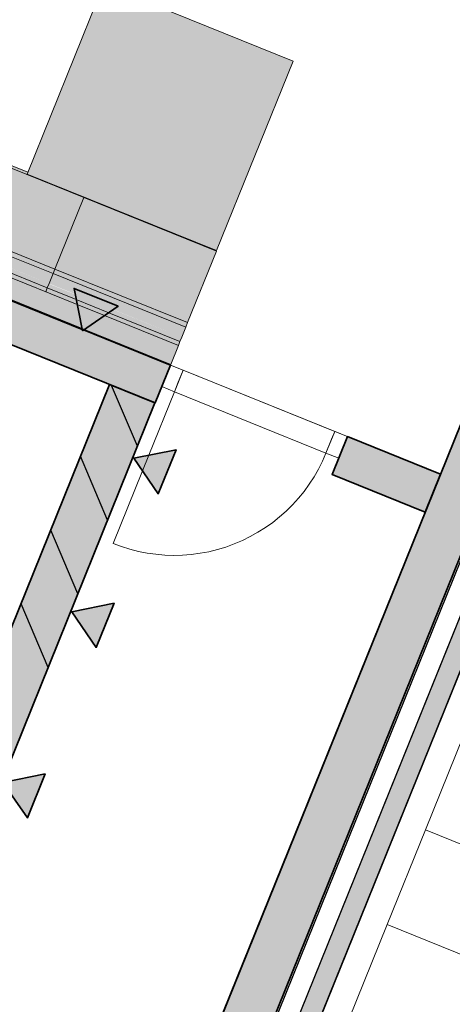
# Model space of a CAD drawing. Header units: millimetres. Extents: x -526411 to -400573, y 47353 to 130199.
# Tile 121 of 256: x -482888 to -480772, y 71515 to 76331. Entities that reach past the tile are written whole.
import ezdxf

# ---------------------------------------------------------------- set-up
doc = ezdxf.new("R2010")
doc.units = ezdxf.units.MM
for name, color, linetype, lineweight in [('01_ALGEMEEN', 7, 'Continuous', 18), ('65_BRANDWEERSYMBOLEN', 7, 'Continuous', 18), ('A-FLOR', 192, 'Continuous', 18), ('I-FURN', 30, 'Continuous', 18), ('m-pg-03_AI_dwg', 8, 'Continuous', 18)]:
    doc.layers.add(name, color=color, linetype=linetype, lineweight=lineweight)

# ---------------------------------------------------------------- blocks, each defined once
blk = doc.blocks.new('80_KA_SL_single lounge open hoek - LWP-2-3088623-3e Verdieping - Percelen telling LI')
at = {"layer": 'I-FURN'}
for points in [[(1400, 600), (1400, 1600), (400, 1600), (400, 600), (1120.9, 600)], [(700, 598), (700, 600), (400, 601.6), (400, 609.4), (0, 608.5), (0.8, 598), (454.8, 598)], [(700, 220), (700, 598), (0, 598), (0.9, 220), (696.2, 220)], [(1400, 220), (1400, 598), (700, 598), (700, 220), (1396.2, 220)], [(1400, 598), (1399.2, 600), (1394.9, 598)], [(700, 195.8), (700, 220), (0, 220), (0.9, 195.8), (678.8, 195.8)], [(700, 143.4), (700, 195.8), (0, 195.8), (0.9, 143.4), (699.4, 143.4)], [(1400, 195.8), (1400, 220), (700, 220), (700, 195.8), (1378.8, 195.8)], [(1400, 143.4), (1400, 195.8), (700, 195.8), (700, 143.4), (1399.4, 143.4)], [(700, 120.5), (698, 143.4), (0, 141.8), (0.9, 120.5), (647.7, 120.5)], [(700, 100), (700, 120.5), (0, 120.5), (0.9, 100), (656, 100)], [(1400, 0), (1400, 100), (0, 100), (0, 0), (1398.5, 0)], [(1400, 120.5), (1398, 143.4), (700, 141.8), (700, 120.5), (1391.7, 120.5)], [(1400, 100), (1400, 120.5), (700, 120.5), (700, 100), (1358.1, 100)]]:
    blk.add_hatch(color=122, dxfattribs=at).paths.add_polyline_path(points, flags=0)
for p, q in [((1400, 1600), (400, 1600)), ((400, 1600), (400, 600)), ((1400, 600), (1400, 1600)), ((400, 609.4), (0, 609.4)), ((0, 598), (0, 609.4)), ((0, 220), (0, 598)), ((700, 598), (0, 598)), ((400, 600), (1400, 600)), ((700, 598), (700, 220)), ((700, 220), (700, 598)), ((1400, 598), (700, 598)), ((1400, 598), (1400, 220)), ((700, 220), (0, 220)), ((700, 195.8), (0, 195.8)), ((700, 220), (700, 195.8)), ((700, 195.8), (700, 220)), ((1400, 220), (700, 220)), ((700, 195.8), (700, 143.4)), ((700, 143.4), (700, 195.8)), ((1400, 195.8), (700, 195.8)), ((1400, 220), (1400, 195.8)), ((1400, 195.8), (1400, 143.4)), ((0, 102.1), (0, 120.5)), ((124, 120.5), (0, 120.5)), ((110.4, 100), (0, 100)), ((0, 100), (0, 49)), ((866.4, 100), (110.4, 100)), ((700, 120.5), (124, 120.5)), ((700, 143.4), (700, 120.5)), ((700, 120.5), (700, 143.4)), ((700, 120.5), (700, 100)), ((700, 100), (700, 120.5)), ((852.8, 120.5), (700, 120.5)), ((1023.9, 120.5), (852.8, 120.5)), ((1010.3, 100), (866.4, 100)), ((1400, 100), (1010.3, 100)), ((1400, 120.5), (1023.9, 120.5)), ((1400, 143.4), (1400, 120.5)), ((1400, 120.5), (1400, 100)), ((1400, 0), (1400, 100)), ((0, 49), (0, 0)), ((0, 0), (32.4, 0)), ((32.4, 0), (44.3, 0)), ((44.3, 0), (932.5, 0)), ((932.5, 0), (944.2, 0)), ((944.2, 0), (1400, 0))]:
    blk.add_line(p, q, dxfattribs=at)
blk = doc.blocks.new('m-pg-03_AI_dwg_block 32-639000-3e Verdieping - Percelen telling LI')
at = {"layer": '01_ALGEMEEN', "color": 253, "lineweight": 25}
blk.add_line((-939.31, -1218.81), (-524.53, -192.19), dxfattribs=at)
blk = doc.blocks.new('m-pg-03_AI_dwg_block 33-639001-3e Verdieping - Percelen telling LI')
at = {"layer": '01_ALGEMEEN', "color": 253, "lineweight": 25}
blk.add_line((-941.81, -1212.95), (-530.41, -194.67), dxfattribs=at)
blk = doc.blocks.new('m-pg-03_AI_dwg_block 34-639002-3e Verdieping - Percelen telling LI')
at = {"layer": '01_ALGEMEEN', "color": 253, "lineweight": 25}
for p, q in [((-867.27, -434.54), (-895.24, -423.24)), ((-866.94, -434.67), (-867.27, -434.54)), ((-829.68, -449.73), (-866.94, -434.67)), ((-829.38, -449.86), (-829.68, -449.73)), ((-792.1, -464.92), (-829.38, -449.86)), ((-791.81, -465.04), (-792.1, -464.92)), ((-754.52, -480.11), (-791.81, -465.04)), ((-754.24, -480.22), (-754.52, -480.11)), ((-735.1, -487.95), (-754.24, -480.22))]:
    blk.add_line(p, q, dxfattribs=at)
blk = doc.blocks.new('m-pg-03_AI_dwg_block 232-639200-3e Verdieping - Percelen telling LI')
at = {"layer": '01_ALGEMEEN', "color": 253, "lineweight": 25}
blk.add_line((-832, -698.91), (-748.5, -492.25), dxfattribs=at)
blk = doc.blocks.new('m-pg-03_AI_dwg_block 233-639201-3e Verdieping - Percelen telling LI')
at = {"layer": '01_ALGEMEEN', "color": 253, "lineweight": 25}
for p, q in [((-738.48, -496.3), (-735.1, -487.95)), ((-822, -702.99), (-738.48, -496.3))]:
    blk.add_line(p, q, dxfattribs=at)
blk = doc.blocks.new('m-pg-03_AI_dwg_block 905-639873-3e Verdieping - Percelen telling LI')
at = {"layer": '01_ALGEMEEN', "color": 253, "lineweight": 25}
blk.add_line((-762.06, -554.56), (-768.02, -540.53), dxfattribs=at)
blk = doc.blocks.new('m-pg-03_AI_dwg_block 906-639874-3e Verdieping - Percelen telling LI')
at = {"layer": '01_ALGEMEEN', "color": 253, "lineweight": 25}
blk.add_line((-755.5, -538.34), (-761.45, -524.3), dxfattribs=at)
blk = doc.blocks.new('m-pg-03_AI_dwg_block 907-639875-3e Verdieping - Percelen telling LI')
at = {"layer": '01_ALGEMEEN', "color": 253, "lineweight": 25}
blk.add_line((-748.94, -522.1), (-754.89, -508.05), dxfattribs=at)
blk = doc.blocks.new('m-pg-03_AI_dwg_block 908-639876-3e Verdieping - Percelen telling LI')
at = {"layer": '01_ALGEMEEN', "color": 253, "lineweight": 25}
blk.add_line((-742.37, -505.85), (-748.07, -492.43), dxfattribs=at)
blk = doc.blocks.new('m-pg-03_AI_dwg_block 1047-640015-3e Verdieping - Percelen telling LI')
at = {"layer": '01_ALGEMEEN', "color": 253, "lineweight": 25}
for p, q in [((-675.6, -511.98), (-555.81, -215.49)), ((-678.97, -520.33), (-675.6, -511.98)), ((-774.98, -757.96), (-678.97, -520.33))]:
    blk.add_line(p, q, dxfattribs=at)
blk = doc.blocks.new('m-pg-03_AI_dwg_block 1048-640016-3e Verdieping - Percelen telling LI')
at = {"layer": '01_ALGEMEEN', "color": 253, "lineweight": 25}
blk.add_line((-828.04, -919.34), (-544.77, -218.22), dxfattribs=at)
blk = doc.blocks.new('m-pg-03_AI_dwg_block 1069-640037-3e Verdieping - Percelen telling LI')
at = {"layer": '01_ALGEMEEN', "color": 253, "lineweight": 25}
blk.add_line((-748.53, -492.23), (-898.62, -431.58), dxfattribs=at)
blk = doc.blocks.new('m-pg-03_AI_dwg_block 1321-640289-3e Verdieping - Percelen telling LI')
at = {"layer": '01_ALGEMEEN', "color": 53, "lineweight": 35}
for p, q in [((-748.53, -492.23), (-738.51, -496.28)), ((-738.51, -496.29), (-822.01, -702.95))]:
    blk.add_line(p, q, dxfattribs=at)
at = {"layer": '01_ALGEMEEN', "color": 53, "lineweight": 35, "flags": 128}
blk.add_lwpolyline([(-822.01, -702.95), (-832.03, -698.9), (-748.53, -492.24)], dxfattribs=at)
blk = doc.blocks.new('m-pg-03_AI_dwg_block 1322-640290-3e Verdieping - Percelen telling LI')
at = {"layer": '01_ALGEMEEN'}
blk.add_hatch(color=10, dxfattribs=at).paths.add_polyline_path([(-822.01, -702.95), (-738.51, -496.28), (-748.53, -492.24), (-832.03, -698.9)], flags=0)
at = {"layer": '01_ALGEMEEN', "color": 133}
blk.add_line((-748.53, -492.23), (-738.51, -496.28), dxfattribs=at)
at = {"layer": '01_ALGEMEEN', "color": 133, "flags": 128}
blk.add_lwpolyline([(-738.51, -496.29), (-822.01, -702.95), (-832.03, -698.9), (-748.53, -492.24)], dxfattribs=at)
blk = doc.blocks.new('m-pg-03_AI_dwg_block 1323-640291-3e Verdieping - Percelen telling LI')
at = {"layer": '01_ALGEMEEN', "color": 133}
blk.add_line((-738.51, -496.29), (-822.01, -702.95), dxfattribs=at)
blk = doc.blocks.new('m-pg-03_AI_dwg_block 1324-640292-3e Verdieping - Percelen telling LI')
at = {"layer": '01_ALGEMEEN', "color": 133}
blk.add_line((-832.03, -698.9), (-748.53, -492.24), dxfattribs=at)
blk = doc.blocks.new('m-pg-03_AI_dwg_block 1325-640293-3e Verdieping - Percelen telling LI')
at = {"layer": '01_ALGEMEEN', "color": 133}
blk.add_line((-748.53, -492.23), (-738.51, -496.28), dxfattribs=at)
blk = doc.blocks.new('m-pg-03_AI_dwg_block 1535-640503-3e Verdieping - Percelen telling LI')
at = {"layer": '01_ALGEMEEN', "color": 53, "lineweight": 35}
for p, q in [((-867.27, -434.54), (-866.94, -434.67)), ((-866.94, -434.67), (-829.69, -449.73)), ((-829.69, -449.73), (-829.37, -449.85)), ((-829.37, -449.85), (-792.1, -464.92)), ((-792.1, -464.92), (-791.8, -465.04)), ((-791.8, -465.04), (-754.52, -480.11)), ((-754.52, -480.11), (-754.24, -480.22))]:
    blk.add_line(p, q, dxfattribs=at)
at = {"layer": '01_ALGEMEEN', "color": 53, "lineweight": 35, "flags": 128}
for points in [[(-898.62, -431.58), (-895.24, -423.23), (-867.27, -434.54)], [(-754.24, -480.22), (-735.1, -487.95), (-738.48, -496.3), (-898.62, -431.58)]]:
    blk.add_lwpolyline(points, dxfattribs=at)
blk = doc.blocks.new('m-pg-03_AI_dwg_block 1536-640504-3e Verdieping - Percelen telling LI')
at = {"layer": '01_ALGEMEEN'}
blk.add_hatch(color=10, dxfattribs=at).paths.add_polyline_path([(-738.48, -496.3), (-735.1, -487.95), (-895.24, -423.23), (-898.62, -431.58), (-746.64, -493)], flags=0)
at = {"layer": '01_ALGEMEEN', "color": 133}
for p, q in [((-867.27, -434.54), (-866.94, -434.67)), ((-866.94, -434.67), (-829.69, -449.73)), ((-829.69, -449.73), (-829.37, -449.85)), ((-829.37, -449.85), (-792.1, -464.92)), ((-792.1, -464.92), (-791.8, -465.04)), ((-791.8, -465.04), (-754.52, -480.11)), ((-754.52, -480.11), (-754.24, -480.22))]:
    blk.add_line(p, q, dxfattribs=at)
at = {"layer": '01_ALGEMEEN', "color": 133, "flags": 128}
for points in [[(-898.62, -431.58), (-895.24, -423.23), (-867.27, -434.54)], [(-754.24, -480.22), (-735.1, -487.95), (-738.48, -496.3), (-898.62, -431.58)]]:
    blk.add_lwpolyline(points, dxfattribs=at)
blk = doc.blocks.new('m-pg-03_AI_dwg_block 1537-640505-3e Verdieping - Percelen telling LI')
at = {"layer": '01_ALGEMEEN', "color": 133}
for p, q in [((-895.24, -423.23), (-867.27, -434.54)), ((-867.27, -434.54), (-866.94, -434.67)), ((-866.94, -434.67), (-829.69, -449.73)), ((-829.69, -449.73), (-829.37, -449.85)), ((-829.37, -449.85), (-792.1, -464.92)), ((-792.1, -464.92), (-791.8, -465.04)), ((-791.8, -465.04), (-754.52, -480.11)), ((-754.52, -480.11), (-754.24, -480.22)), ((-754.24, -480.22), (-735.1, -487.95))]:
    blk.add_line(p, q, dxfattribs=at)
blk = doc.blocks.new('m-pg-03_AI_dwg_block 1538-640506-3e Verdieping - Percelen telling LI')
at = {"layer": '01_ALGEMEEN', "color": 133}
blk.add_line((-738.48, -496.3), (-898.62, -431.58), dxfattribs=at)
blk = doc.blocks.new('m-pg-03_AI_dwg_block 1540-640508-3e Verdieping - Percelen telling LI')
at = {"layer": '01_ALGEMEEN', "color": 133}
blk.add_line((-735.1, -487.95), (-738.48, -496.3), dxfattribs=at)
blk = doc.blocks.new('m-pg-03_AI_dwg_block 1673-640641-3e Verdieping - Percelen telling LI')
at = {"layer": '01_ALGEMEEN', "color": 253, "lineweight": 25, "flags": 128}
blk.add_lwpolyline([(-530.41, -194.67), (-524.55, -192.18), (-939.32, -1218.81), (-941.81, -1212.95)], close=True, dxfattribs=at)
blk = doc.blocks.new('m-pg-03_AI_dwg_block 1674-640642-3e Verdieping - Percelen telling LI')
at = {"layer": '01_ALGEMEEN'}
blk.add_hatch(color=10, dxfattribs=at).paths.add_polyline_path([(-939.32, -1218.81), (-524.55, -192.18), (-530.41, -194.67), (-941.81, -1212.95)], flags=0)
at = {"layer": '01_ALGEMEEN', "color": 133, "flags": 128}
blk.add_lwpolyline([(-530.41, -194.67), (-524.55, -192.18), (-939.32, -1218.81), (-941.81, -1212.95)], close=True, dxfattribs=at)
blk = doc.blocks.new('m-pg-03_AI_dwg_block 1675-640643-3e Verdieping - Percelen telling LI')
at = {"layer": '01_ALGEMEEN', "color": 213, "lineweight": 13}
blk.add_line((-524.55, -192.18), (-939.32, -1218.81), dxfattribs=at)
blk = doc.blocks.new('m-pg-03_AI_dwg_block 1676-640644-3e Verdieping - Percelen telling LI')
at = {"layer": '01_ALGEMEEN', "color": 213, "lineweight": 13}
blk.add_line((-941.81, -1212.95), (-530.41, -194.67), dxfattribs=at)
blk = doc.blocks.new('m-pg-03_AI_dwg_block 1677-640645-3e Verdieping - Percelen telling LI')
at = {"layer": '01_ALGEMEEN', "color": 133}
blk.add_line((-524.55, -192.18), (-939.32, -1218.81), dxfattribs=at)
blk = doc.blocks.new('m-pg-03_AI_dwg_block 1678-640646-3e Verdieping - Percelen telling LI')
at = {"layer": '01_ALGEMEEN', "color": 133}
blk.add_line((-941.81, -1212.95), (-530.41, -194.67), dxfattribs=at)
blk = doc.blocks.new('m-pg-03_AI_dwg_block 1679-640647-3e Verdieping - Percelen telling LI')
at = {"layer": '01_ALGEMEEN', "color": 53, "lineweight": 35, "flags": 128}
blk.add_lwpolyline([(-546.7, -192.95), (-536.68, -197), (-944.72, -1206.92), (-954.74, -1202.87), (-555.81, -215.49)], dxfattribs=at)
blk = doc.blocks.new('m-pg-03_AI_dwg_block 1680-640648-3e Verdieping - Percelen telling LI')
at = {"layer": '01_ALGEMEEN'}
blk.add_hatch(color=10, dxfattribs=at).paths.add_polyline_path([(-944.72, -1206.92), (-536.68, -197), (-546.7, -192.95), (-954.74, -1202.87)], flags=0)
at = {"layer": '01_ALGEMEEN', "color": 133, "flags": 128}
blk.add_lwpolyline([(-546.7, -192.95), (-536.68, -197), (-944.72, -1206.92), (-954.74, -1202.87), (-555.81, -215.49)], dxfattribs=at)
blk = doc.blocks.new('m-pg-03_AI_dwg_block 1681-640649-3e Verdieping - Percelen telling LI')
at = {"layer": '01_ALGEMEEN', "color": 133}
blk.add_line((-536.68, -197), (-944.72, -1206.92), dxfattribs=at)
blk = doc.blocks.new('m-pg-03_AI_dwg_block 1682-640650-3e Verdieping - Percelen telling LI')
at = {"layer": '01_ALGEMEEN', "color": 133}
blk.add_line((-954.74, -1202.87), (-555.81, -215.49), dxfattribs=at)
blk = doc.blocks.new('m-pg-03_AI_dwg_block 1714-640682-3e Verdieping - Percelen telling LI')
at = {"layer": '01_ALGEMEEN', "color": 53, "lineweight": 35, "flags": 128}
blk.add_lwpolyline([(-675.6, -511.98), (-678.97, -520.33), (-699.48, -512.05), (-696.1, -503.7)], close=True, dxfattribs=at)
blk = doc.blocks.new('m-pg-03_AI_dwg_block 1715-640683-3e Verdieping - Percelen telling LI')
at = {"layer": '01_ALGEMEEN'}
blk.add_hatch(color=10, dxfattribs=at).paths.add_polyline_path([(-678.97, -520.33), (-675.6, -511.98), (-696.1, -503.7), (-699.48, -512.05), (-680.88, -519.56)], flags=0)
at = {"layer": '01_ALGEMEEN', "color": 133, "flags": 128}
blk.add_lwpolyline([(-675.6, -511.98), (-678.97, -520.33), (-699.48, -512.05), (-696.1, -503.7)], close=True, dxfattribs=at)
blk = doc.blocks.new('m-pg-03_AI_dwg_block 1716-640684-3e Verdieping - Percelen telling LI')
at = {"layer": '01_ALGEMEEN', "color": 133}
blk.add_line((-678.97, -520.33), (-699.48, -512.05), dxfattribs=at)
blk = doc.blocks.new('m-pg-03_AI_dwg_block 1717-640685-3e Verdieping - Percelen telling LI')
at = {"layer": '01_ALGEMEEN', "color": 133}
blk.add_line((-696.1, -503.7), (-675.6, -511.98), dxfattribs=at)
blk = doc.blocks.new('m-pg-03_AI_dwg_block 1718-640686-3e Verdieping - Percelen telling LI')
at = {"layer": '01_ALGEMEEN', "color": 133}
blk.add_line((-675.6, -511.98), (-678.97, -520.33), dxfattribs=at)
blk = doc.blocks.new('m-pg-03_AI_dwg_block 1719-640687-3e Verdieping - Percelen telling LI')
at = {"layer": '01_ALGEMEEN', "color": 133}
blk.add_line((-699.48, -512.05), (-696.1, -503.7), dxfattribs=at)
blk = doc.blocks.new('m-pg-03_AI_dwg_block 1720-640688-3e Verdieping - Percelen telling LI')
at = {"layer": '01_ALGEMEEN', "color": 213, "lineweight": 13}
blk.add_line((-735.1, -487.95), (-732.31, -489.08), dxfattribs=at)
blk = doc.blocks.new('m-pg-03_AI_dwg_block 1721-640689-3e Verdieping - Percelen telling LI')
at = {"layer": '01_ALGEMEEN', "color": 213, "lineweight": 13}
blk.add_line((-737.03, -492.71), (-735.1, -487.95), dxfattribs=at)
blk = doc.blocks.new('m-pg-03_AI_dwg_block 1722-640690-3e Verdieping - Percelen telling LI')
at = {"layer": '01_ALGEMEEN', "color": 213, "lineweight": 13}
blk.add_line((-732.31, -489.08), (-733.53, -492.11), dxfattribs=at)
blk = doc.blocks.new('m-pg-03_AI_dwg_block 1723-640691-3e Verdieping - Percelen telling LI')
at = {"layer": '01_ALGEMEEN', "color": 213, "lineweight": 13, "flags": 128}
blk.add_lwpolyline([(-733.53, -492.11), (-734.23, -493.84), (-737.03, -492.71)], dxfattribs=at)
blk = doc.blocks.new('m-pg-03_AI_dwg_block 1724-640692-3e Verdieping - Percelen telling LI')
at = {"layer": '01_ALGEMEEN', "color": 213, "lineweight": 13}
blk.add_line((-734.23, -493.84), (-700.83, -507.34), dxfattribs=at)
blk = doc.blocks.new('m-pg-03_AI_dwg_block 1725-640693-3e Verdieping - Percelen telling LI')
at = {"layer": '01_ALGEMEEN', "color": 213, "lineweight": 13}
blk.add_line((-700.83, -507.34), (-698.9, -502.58), dxfattribs=at)
blk = doc.blocks.new('m-pg-03_AI_dwg_block 1726-640694-3e Verdieping - Percelen telling LI')
at = {"layer": '01_ALGEMEEN', "color": 213, "lineweight": 13}
blk.add_line((-698.9, -502.58), (-732.31, -489.08), dxfattribs=at)
blk = doc.blocks.new('m-pg-03_AI_dwg_block 1727-640695-3e Verdieping - Percelen telling LI')
at = {"layer": '01_ALGEMEEN', "color": 213, "lineweight": 13}
blk.add_line((-732.31, -489.08), (-734.23, -493.84), dxfattribs=at)
blk = doc.blocks.new('m-pg-03_AI_dwg_block 1728-640696-3e Verdieping - Percelen telling LI')
at = {"layer": '01_ALGEMEEN', "color": 213, "lineweight": 13}
for p, q in [((-734.23, -493.84), (-739.88, -507.83)), ((-739.88, -507.83), (-741.27, -511.27)), ((-741.27, -511.27), (-747.73, -527.24))]:
    blk.add_line(p, q, dxfattribs=at)
blk = doc.blocks.new('m-pg-03_AI_dwg_block 1729-640697-3e Verdieping - Percelen telling LI')
at = {"layer": '01_ALGEMEEN', "color": 213, "lineweight": 13, "flags": 128}
blk.add_lwpolyline([(-700.83, -507.34), (-701.61, -509.13), (-702.48, -510.87), (-703.45, -512.56), (-704.51, -514.2), (-705.66, -515.78), (-706.89, -517.3), (-708.19, -518.74), (-709.58, -520.12), (-711.04, -521.41), (-712.57, -522.63), (-714.16, -523.76), (-715.81, -524.8), (-717.51, -525.75), (-719.26, -526.61), (-721.06, -527.37), (-722.89, -528.04), (-724.76, -528.6), (-726.65, -529.06), (-728.57, -529.42), (-730.51, -529.68), (-732.45, -529.82), (-734.4, -529.87), (-736.35, -529.81), (-738.3, -529.64), (-740.23, -529.37), (-742.14, -528.99), (-744.03, -528.51), (-745.9, -527.93), (-747.73, -527.24)], dxfattribs=at)
blk = doc.blocks.new('m-pg-03_AI_dwg_block 1730-640698-3e Verdieping - Percelen telling LI')
at = {"layer": '01_ALGEMEEN', "color": 213, "lineweight": 13}
blk.add_line((-698.9, -502.58), (-696.11, -503.71), dxfattribs=at)
blk = doc.blocks.new('m-pg-03_AI_dwg_block 1731-640699-3e Verdieping - Percelen telling LI')
at = {"layer": '01_ALGEMEEN', "color": 213, "lineweight": 13}
blk.add_line((-699.61, -504.31), (-698.9, -502.58), dxfattribs=at)
blk = doc.blocks.new('m-pg-03_AI_dwg_block 1732-640700-3e Verdieping - Percelen telling LI')
at = {"layer": '01_ALGEMEEN', "color": 213, "lineweight": 13}
blk.add_line((-700.83, -507.34), (-699.61, -504.31), dxfattribs=at)
blk = doc.blocks.new('m-pg-03_AI_dwg_block 1733-640701-3e Verdieping - Percelen telling LI')
at = {"layer": '01_ALGEMEEN', "color": 213, "lineweight": 13, "flags": 128}
blk.add_lwpolyline([(-696.11, -503.71), (-698.03, -508.47), (-700.83, -507.34)], dxfattribs=at)
blk = doc.blocks.new('m-pg-03_AI_dwg_block 1734-640702-3e Verdieping - Percelen telling LI')
at = {"layer": '01_ALGEMEEN', "color": 213, "lineweight": 13}
blk.add_line((-733.73, -488.51), (-697.53, -503.13), dxfattribs=at)
blk = doc.blocks.new('m-pg-03_AI_dwg_block 2-641149-3e Verdieping - Percelen telling LI')
for name in ['m-pg-03_AI_dwg_block 1679-640647-3e Verdieping - Percelen telling LI', 'm-pg-03_AI_dwg_block 1680-640648-3e Verdieping - Percelen telling LI', 'm-pg-03_AI_dwg_block 1682-640650-3e Verdieping - Percelen telling LI', 'm-pg-03_AI_dwg_block 1673-640641-3e Verdieping - Percelen telling LI', 'm-pg-03_AI_dwg_block 1674-640642-3e Verdieping - Percelen telling LI', 'm-pg-03_AI_dwg_block 1675-640643-3e Verdieping - Percelen telling LI', 'm-pg-03_AI_dwg_block 1677-640645-3e Verdieping - Percelen telling LI', 'm-pg-03_AI_dwg_block 32-639000-3e Verdieping - Percelen telling LI', 'm-pg-03_AI_dwg_block 33-639001-3e Verdieping - Percelen telling LI', 'm-pg-03_AI_dwg_block 1676-640644-3e Verdieping - Percelen telling LI', 'm-pg-03_AI_dwg_block 1678-640646-3e Verdieping - Percelen telling LI', 'm-pg-03_AI_dwg_block 1681-640649-3e Verdieping - Percelen telling LI', 'm-pg-03_AI_dwg_block 1047-640015-3e Verdieping - Percelen telling LI', 'm-pg-03_AI_dwg_block 1048-640016-3e Verdieping - Percelen telling LI', 'm-pg-03_AI_dwg_block 1535-640503-3e Verdieping - Percelen telling LI', 'm-pg-03_AI_dwg_block 1536-640504-3e Verdieping - Percelen telling LI', 'm-pg-03_AI_dwg_block 1537-640505-3e Verdieping - Percelen telling LI', 'm-pg-03_AI_dwg_block 34-639002-3e Verdieping - Percelen telling LI', 'm-pg-03_AI_dwg_block 1069-640037-3e Verdieping - Percelen telling LI', 'm-pg-03_AI_dwg_block 1538-640506-3e Verdieping - Percelen telling LI', 'm-pg-03_AI_dwg_block 233-639201-3e Verdieping - Percelen telling LI', 'm-pg-03_AI_dwg_block 1540-640508-3e Verdieping - Percelen telling LI', 'm-pg-03_AI_dwg_block 1721-640689-3e Verdieping - Percelen telling LI', 'm-pg-03_AI_dwg_block 1720-640688-3e Verdieping - Percelen telling LI', 'm-pg-03_AI_dwg_block 1727-640695-3e Verdieping - Percelen telling LI', 'm-pg-03_AI_dwg_block 1734-640702-3e Verdieping - Percelen telling LI', 'm-pg-03_AI_dwg_block 1722-640690-3e Verdieping - Percelen telling LI', 'm-pg-03_AI_dwg_block 1726-640694-3e Verdieping - Percelen telling LI', 'm-pg-03_AI_dwg_block 1321-640289-3e Verdieping - Percelen telling LI', 'm-pg-03_AI_dwg_block 1322-640290-3e Verdieping - Percelen telling LI', 'm-pg-03_AI_dwg_block 1324-640292-3e Verdieping - Percelen telling LI', 'm-pg-03_AI_dwg_block 232-639200-3e Verdieping - Percelen telling LI', 'm-pg-03_AI_dwg_block 1325-640293-3e Verdieping - Percelen telling LI', 'm-pg-03_AI_dwg_block 1723-640691-3e Verdieping - Percelen telling LI', 'm-pg-03_AI_dwg_block 908-639876-3e Verdieping - Percelen telling LI', 'm-pg-03_AI_dwg_block 1728-640696-3e Verdieping - Percelen telling LI', 'm-pg-03_AI_dwg_block 1724-640692-3e Verdieping - Percelen telling LI', 'm-pg-03_AI_dwg_block 1323-640291-3e Verdieping - Percelen telling LI', 'm-pg-03_AI_dwg_block 1725-640693-3e Verdieping - Percelen telling LI', 'm-pg-03_AI_dwg_block 1731-640699-3e Verdieping - Percelen telling LI', 'm-pg-03_AI_dwg_block 1730-640698-3e Verdieping - Percelen telling LI', 'm-pg-03_AI_dwg_block 1733-640701-3e Verdieping - Percelen telling LI', 'm-pg-03_AI_dwg_block 1732-640700-3e Verdieping - Percelen telling LI', 'm-pg-03_AI_dwg_block 1714-640682-3e Verdieping - Percelen telling LI', 'm-pg-03_AI_dwg_block 1715-640683-3e Verdieping - Percelen telling LI', 'm-pg-03_AI_dwg_block 1719-640687-3e Verdieping - Percelen telling LI', 'm-pg-03_AI_dwg_block 1717-640685-3e Verdieping - Percelen telling LI', 'm-pg-03_AI_dwg_block 1729-640697-3e Verdieping - Percelen telling LI', 'm-pg-03_AI_dwg_block 907-639875-3e Verdieping - Percelen telling LI', 'm-pg-03_AI_dwg_block 1716-640684-3e Verdieping - Percelen telling LI', 'm-pg-03_AI_dwg_block 1718-640686-3e Verdieping - Percelen telling LI', 'm-pg-03_AI_dwg_block 906-639874-3e Verdieping - Percelen telling LI', 'm-pg-03_AI_dwg_block 905-639873-3e Verdieping - Percelen telling LI']:
    blk.add_blockref(name, (0, 0))
blk = doc.blocks.new('m-pg-03_AI_dwg_block 4219-643187-3e Verdieping - Percelen telling LI')
at = {"layer": '01_ALGEMEEN', "color": 9, "lineweight": 9, "flags": 128}
blk.add_lwpolyline([(-649.61, -577.87), (-670.49, -569.44), (-678.91, -590.32), (-658.04, -598.75)], close=True, dxfattribs=at)
blk = doc.blocks.new('m-pg-03_AI_dwg_block 4218-643188-3e Verdieping - Percelen telling LI')
blk.add_blockref('m-pg-03_AI_dwg_block 4219-643187-3e Verdieping - Percelen telling LI', (0, 0))
blk = doc.blocks.new('m-pg-03_AI_dwg_block 4221-643189-3e Verdieping - Percelen telling LI')
at = {"layer": '01_ALGEMEEN', "color": 9, "lineweight": 9, "flags": 128}
blk.add_lwpolyline([(-658.04, -598.75), (-678.91, -590.32), (-687.34, -611.2), (-666.46, -619.63)], close=True, dxfattribs=at)
blk = doc.blocks.new('m-pg-03_AI_dwg_block 4220-643190-3e Verdieping - Percelen telling LI')
blk.add_blockref('m-pg-03_AI_dwg_block 4221-643189-3e Verdieping - Percelen telling LI', (0, 0))
blk = doc.blocks.new('m-pg-03_AI_dwg_block 4223-643191-3e Verdieping - Percelen telling LI')
at = {"layer": '01_ALGEMEEN', "color": 9, "lineweight": 9, "flags": 128}
blk.add_lwpolyline([(-666.46, -619.63), (-687.34, -611.2), (-695.77, -632.08), (-674.89, -640.51)], close=True, dxfattribs=at)
blk = doc.blocks.new('m-pg-03_AI_dwg_block 4222-643192-3e Verdieping - Percelen telling LI')
blk.add_blockref('m-pg-03_AI_dwg_block 4223-643191-3e Verdieping - Percelen telling LI', (0, 0))
blk = doc.blocks.new('m-pg-03_AI_dwg_block 7869-646837-3e Verdieping - Percelen telling LI')
at = {"layer": '65_BRANDWEERSYMBOLEN', "color": 53, "lineweight": 35, "flags": 128}
blk.add_lwpolyline([(-772.01, -579.9), (-766.63, -587.72), (-762.71, -578.01)], close=True, dxfattribs=at)
blk = doc.blocks.new('m-pg-03_AI_dwg_block 7870-646838-3e Verdieping - Percelen telling LI')
at = {"layer": '65_BRANDWEERSYMBOLEN'}
blk.add_hatch(color=10, dxfattribs=at).paths.add_polyline_path([(-766.63, -587.72), (-762.71, -578.01), (-772.01, -579.9)], flags=0)
at = {"layer": '65_BRANDWEERSYMBOLEN', "color": 133, "flags": 128}
blk.add_lwpolyline([(-772.01, -579.9), (-766.63, -587.72), (-762.71, -578.01)], close=True, dxfattribs=at)
blk = doc.blocks.new('m-pg-03_AI_dwg_block 7868-646839-3e Verdieping - Percelen telling LI')
for name in ['m-pg-03_AI_dwg_block 7869-646837-3e Verdieping - Percelen telling LI', 'm-pg-03_AI_dwg_block 7870-646838-3e Verdieping - Percelen telling LI']:
    blk.add_blockref(name, (0, 0))
blk = doc.blocks.new('m-pg-03_AI_dwg_block 7878-646846-3e Verdieping - Percelen telling LI')
at = {"layer": '65_BRANDWEERSYMBOLEN', "color": 53, "lineweight": 35, "flags": 128}
blk.add_lwpolyline([(-756.83, -542.32), (-751.45, -550.14), (-747.53, -540.43)], close=True, dxfattribs=at)
blk = doc.blocks.new('m-pg-03_AI_dwg_block 7879-646847-3e Verdieping - Percelen telling LI')
at = {"layer": '65_BRANDWEERSYMBOLEN'}
blk.add_hatch(color=10, dxfattribs=at).paths.add_polyline_path([(-751.45, -550.14), (-747.53, -540.43), (-756.83, -542.32), (-753.25, -547.53)], flags=0)
at = {"layer": '65_BRANDWEERSYMBOLEN', "color": 133, "flags": 128}
blk.add_lwpolyline([(-756.83, -542.32), (-751.45, -550.14), (-747.53, -540.43)], close=True, dxfattribs=at)
blk = doc.blocks.new('m-pg-03_AI_dwg_block 7877-646848-3e Verdieping - Percelen telling LI')
for name in ['m-pg-03_AI_dwg_block 7878-646846-3e Verdieping - Percelen telling LI', 'm-pg-03_AI_dwg_block 7879-646847-3e Verdieping - Percelen telling LI']:
    blk.add_blockref(name, (0, 0))
blk = doc.blocks.new('m-pg-03_AI_dwg_block 7881-646849-3e Verdieping - Percelen telling LI')
at = {"layer": '65_BRANDWEERSYMBOLEN', "color": 53, "lineweight": 35, "flags": 128}
blk.add_lwpolyline([(-743.18, -508.5), (-737.8, -516.32), (-733.87, -506.61)], close=True, dxfattribs=at)
blk = doc.blocks.new('m-pg-03_AI_dwg_block 7882-646850-3e Verdieping - Percelen telling LI')
at = {"layer": '65_BRANDWEERSYMBOLEN'}
blk.add_hatch(color=10, dxfattribs=at).paths.add_polyline_path([(-737.8, -516.32), (-733.87, -506.61), (-743.18, -508.5)], flags=0)
at = {"layer": '65_BRANDWEERSYMBOLEN', "color": 133, "flags": 128}
blk.add_lwpolyline([(-743.18, -508.5), (-737.8, -516.32), (-733.87, -506.61)], close=True, dxfattribs=at)
blk = doc.blocks.new('m-pg-03_AI_dwg_block 7880-646851-3e Verdieping - Percelen telling LI')
for name in ['m-pg-03_AI_dwg_block 7881-646849-3e Verdieping - Percelen telling LI', 'm-pg-03_AI_dwg_block 7882-646850-3e Verdieping - Percelen telling LI']:
    blk.add_blockref(name, (0, 0))
blk = doc.blocks.new('m-pg-03_AI_dwg_block 7893-646861-3e Verdieping - Percelen telling LI')
at = {"layer": '65_BRANDWEERSYMBOLEN', "color": 53, "lineweight": 35, "flags": 128}
blk.add_lwpolyline([(-754.46, -480.38), (-756.35, -471.08), (-746.64, -475)], close=True, dxfattribs=at)
blk = doc.blocks.new('m-pg-03_AI_dwg_block 7894-646862-3e Verdieping - Percelen telling LI')
at = {"layer": '65_BRANDWEERSYMBOLEN'}
blk.add_hatch(color=10, dxfattribs=at).paths.add_polyline_path([(-754.46, -480.38), (-746.64, -475), (-756.35, -471.08), (-754.91, -478.17)], flags=0)
at = {"layer": '65_BRANDWEERSYMBOLEN', "color": 133, "flags": 128}
blk.add_lwpolyline([(-754.46, -480.38), (-756.35, -471.08), (-746.64, -475)], close=True, dxfattribs=at)
blk = doc.blocks.new('m-pg-03_AI_dwg_block 7892-646863-3e Verdieping - Percelen telling LI')
for name in ['m-pg-03_AI_dwg_block 7893-646861-3e Verdieping - Percelen telling LI', 'm-pg-03_AI_dwg_block 7894-646862-3e Verdieping - Percelen telling LI']:
    blk.add_blockref(name, (0, 0))
blk = doc.blocks.new('m-pg-03_AI_dwg-638970-3e Verdieping - Percelen telling LI')
for name in ['m-pg-03_AI_dwg_block 2-641149-3e Verdieping - Percelen telling LI', 'm-pg-03_AI_dwg_block 7892-646863-3e Verdieping - Percelen telling LI', 'm-pg-03_AI_dwg_block 7880-646851-3e Verdieping - Percelen telling LI', 'm-pg-03_AI_dwg_block 7877-646848-3e Verdieping - Percelen telling LI', 'm-pg-03_AI_dwg_block 4218-643188-3e Verdieping - Percelen telling LI', 'm-pg-03_AI_dwg_block 7868-646839-3e Verdieping - Percelen telling LI', 'm-pg-03_AI_dwg_block 4220-643190-3e Verdieping - Percelen telling LI', 'm-pg-03_AI_dwg_block 4222-643192-3e Verdieping - Percelen telling LI']:
    blk.add_blockref(name, (0, 0))

msp = doc.modelspace()

# ---------------------------------------------------------------- linework, layer by layer
at = {"layer": 'A-FLOR'}
msp.add_line((-486235.1, 60063.6), (-477735.8, 81099.7), dxfattribs=at)

# ---------------------------------------------------------------- block references
at = {"layer": 'I-FURN', "rotation": 337.9975337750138}
msp.add_blockref('80_KA_SL_single lounge open hoek - LWP-2-3088623-3e Verdieping - Percelen telling LI', (-483447.5, 75170), dxfattribs=at)
at = {"layer": 'm-pg-03_AI_dwg', "color": 133, "xscale": 22.2068924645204, "yscale": 22.2068924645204, "zscale": 22.2068924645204}
msp.add_blockref('m-pg-03_AI_dwg-638970-3e Verdieping - Percelen telling LI', (-465826.5, 85478), dxfattribs=at)

doc.saveas('drawing.dxf')
